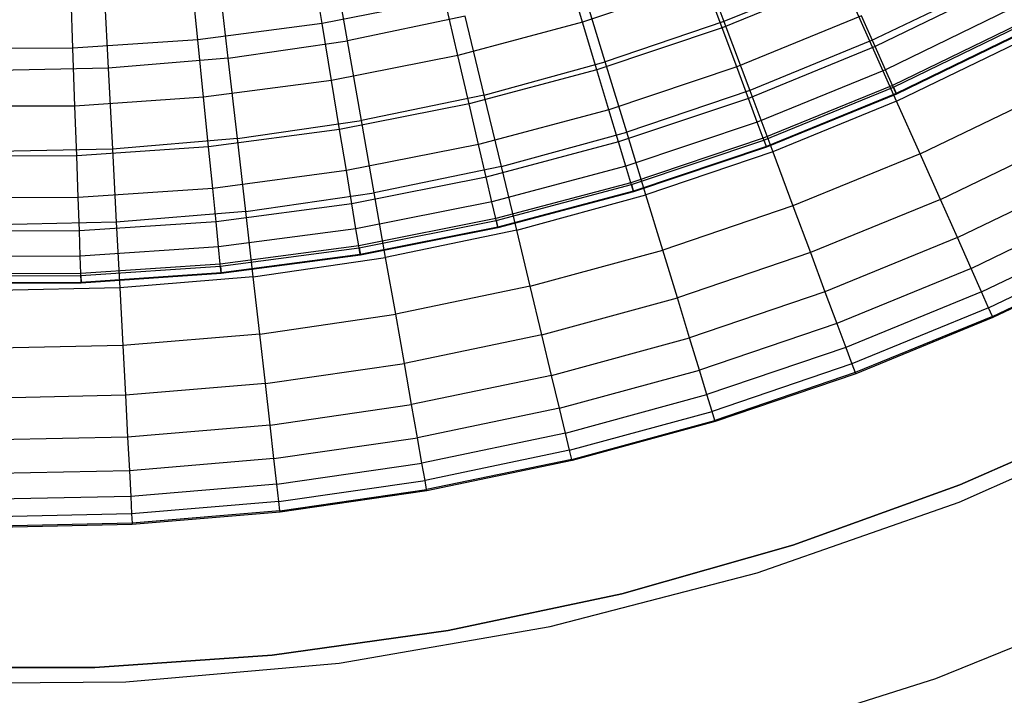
# Model space of a CAD drawing. Extents: x -390 to 397, y -401 to 400.
# Tile 177 of 192: x -8.55 to -2.27, y -397.76 to -393.45. Entities that reach past the tile are written whole.
import ezdxf

# ---------------------------------------------------------------- set-up
doc = ezdxf.new("R2010")
doc.units = 0
doc.header["$LTSCALE"] = 25.4
doc.layers.get('0').update_dxf_attribs({"linetype": 'CONTINUOUS'})

# ---------------------------------------------------------------- blocks, each defined once
blk = doc.blocks.new('FOURTY_ROUND_VII_ZWIS_STL')
at = {"color": 0}
for p, q in [((-4.24, -392.9812, -974.1486), (-4.059, -393.4651, -975.5251)), ((-4.24, -392.9812, -974.1486), (-4.059, -393.4651, -975.5251)), ((-6.4592, -393.5866, -974.1486), (-6.5575, -393.0302, -972.7912)), ((-6.4592, -393.5866, -974.1486), (-6.5575, -393.0302, -972.7912)), ((-6.6204, -393.4761, -978.5822), (-6.6886, -393.0627, -977.1933)), ((-6.6204, -393.4761, -978.5822), (-6.6886, -393.0627, -977.1933)), ((-7.4116, -393.5808, -978.5822), (-7.4533, -393.1639, -977.1933)), ((-7.4116, -393.5808, -978.5822), (-7.4533, -393.1639, -977.1933)), ((-7.2189, -393.6971, -974.1486), (-7.2831, -393.1357, -972.7912)), ((-7.2189, -393.6971, -974.1486), (-7.2831, -393.1357, -972.7912)), ((-4.9601, -393.4686, -979.9853), (-5.0661, -393.1158, -978.5822)), ((-4.9601, -393.4686, -979.9853), (-5.0661, -393.1158, -978.5822)), ((-3.3193, -393.1625, -975.5251), (-4.059, -393.4651, -975.5251)), ((-3.3193, -393.1625, -975.5251), (-4.059, -393.4651, -975.5251)), ((-3.1291, -393.5897, -976.919), (-3.3193, -393.1625, -975.5251)), ((-3.1291, -393.5897, -976.919), (-3.3193, -393.1625, -975.5251)), ((-8.208, -393.6346, -978.5822), (-8.2228, -393.2159, -977.1933)), ((-8.208, -393.6346, -978.5822), (-8.2228, -393.2159, -977.1933)), ((-8.0138, -393.1967, -972.7912), (-7.984, -393.761, -974.1486)), ((-8.0138, -393.1967, -972.7912), (-7.984, -393.761, -974.1486)), ((-4.8158, -393.7221, -975.5251), (-4.9669, -393.228, -974.1486)), ((-4.8158, -393.7221, -975.5251), (-4.9669, -393.228, -974.1486)), ((-4.1811, -393.207, -979.9853), (-4.9601, -393.4686, -979.9853)), ((-4.1811, -393.207, -979.9853), (-4.9601, -393.4686, -979.9853)), ((-4.0705, -393.5044, -981.4009), (-4.1811, -393.207, -979.9853)), ((-4.0705, -393.5044, -981.4009), (-4.1811, -393.207, -979.9853)), ((-3.2911, -393.1857, -981.4009), (-4.0705, -393.5044, -981.4009)), ((-3.2911, -393.1857, -981.4009), (-4.0705, -393.5044, -981.4009)), ((-3.1291, -393.5897, -976.919), (-2.3835, -393.2302, -976.919)), ((-3.1291, -393.5897, -976.919), (-2.3835, -393.2302, -976.919)), ((-2.3103, -393.2423, -984.2618), (-3.0955, -393.6236, -984.2618)), ((-2.3103, -393.2423, -984.2618), (-3.0955, -393.6236, -984.2618)), ((-5.8375, -393.3209, -978.5822), (-6.6204, -393.4761, -978.5822)), ((-5.8375, -393.3209, -978.5822), (-6.6204, -393.4761, -978.5822)), ((-5.7543, -393.6797, -979.9853), (-5.8375, -393.3209, -978.5822)), ((-5.7543, -393.6797, -979.9853), (-5.8375, -393.3209, -978.5822)), ((-2.235, -393.3854, -985.7034), (-3.0295, -393.7713, -985.7034)), ((-2.235, -393.3854, -985.7034), (-3.0295, -393.7713, -985.7034)), ((-6.6204, -393.4761, -978.5822), (-7.4116, -393.5808, -978.5822)), ((-6.6204, -393.4761, -978.5822), (-7.4116, -393.5808, -978.5822)), ((-6.5604, -393.8394, -979.9853), (-6.6204, -393.4761, -978.5822)), ((-6.5604, -393.8394, -979.9853), (-6.6204, -393.4761, -978.5822)), ((-5.7076, -393.4301, -974.1486), (-6.4592, -393.5866, -974.1486)), ((-5.7076, -393.4301, -974.1486), (-6.4592, -393.5866, -974.1486)), ((-4.9601, -393.4686, -979.9853), (-5.7543, -393.6797, -979.9853)), ((-4.9601, -393.4686, -979.9853), (-5.7543, -393.6797, -979.9853)), ((-5.5869, -393.9325, -975.5251), (-5.7076, -393.4301, -974.1486)), ((-5.5869, -393.9325, -975.5251), (-5.7076, -393.4301, -974.1486)), ((-4.8689, -393.7724, -981.4009), (-4.9601, -393.4686, -979.9853)), ((-4.8689, -393.7724, -981.4009), (-4.9601, -393.4686, -979.9853)), ((-4.059, -393.4651, -975.5251), (-4.8158, -393.7221, -975.5251)), ((-4.059, -393.4651, -975.5251), (-4.8158, -393.7221, -975.5251)), ((-4.059, -393.4651, -975.5251), (-3.8952, -393.9032, -976.919)), ((-4.059, -393.4651, -975.5251), (-3.8952, -393.9032, -976.919)), ((-3.1827, -393.4283, -982.827), (-3.9779, -393.7534, -982.827)), ((-3.1827, -393.4283, -982.827), (-3.9779, -393.7534, -982.827)), ((-3.0955, -393.6236, -984.2618), (-3.1827, -393.4283, -982.827)), ((-3.0955, -393.6236, -984.2618), (-3.1827, -393.4283, -982.827)), ((-2.1841, -393.4822, -987.15), (-2.9849, -393.8712, -987.15)), ((-2.1841, -393.4822, -987.15), (-2.9849, -393.8712, -987.15)), ((-4.0705, -393.5044, -981.4009), (-4.8689, -393.7724, -981.4009)), ((-4.0705, -393.5044, -981.4009), (-4.8689, -393.7724, -981.4009)), ((-3.9779, -393.7534, -982.827), (-4.0705, -393.5044, -981.4009)), ((-3.9779, -393.7534, -982.827), (-4.0705, -393.5044, -981.4009)), ((-2.9796, -393.8831, -991.5), (-2.1781, -393.4937, -991.5)), ((-2.9796, -393.8831, -991.5), (-2.1781, -393.4937, -991.5)), ((-2.1576, -393.5326, -988.5995), (-2.9617, -393.9231, -988.5995)), ((-2.1576, -393.5326, -988.5995), (-2.9617, -393.9231, -988.5995)), ((-2.1556, -393.5364, -990.0501), (-2.9599, -393.9271, -990.0501)), ((-2.1556, -393.5364, -990.0501), (-2.9599, -393.9271, -990.0501)), ((-7.4116, -393.5808, -978.5822), (-8.208, -393.6346, -978.5822)), ((-7.4116, -393.5808, -978.5822), (-8.208, -393.6346, -978.5822)), ((-7.375, -393.9473, -979.9853), (-7.4116, -393.5808, -978.5822)), ((-7.375, -393.9473, -979.9853), (-7.4116, -393.5808, -978.5822)), ((-7.2189, -393.6971, -974.1486), (-6.4592, -393.5866, -974.1486)), ((-7.2189, -393.6971, -974.1486), (-6.4592, -393.5866, -974.1486)), ((-6.3693, -394.0954, -975.5251), (-6.4592, -393.5866, -974.1486)), ((-6.3693, -394.0954, -975.5251), (-6.4592, -393.5866, -974.1486)), ((-3.1291, -393.5897, -976.919), (-3.8952, -393.9032, -976.919)), ((-3.1291, -393.5897, -976.919), (-3.8952, -393.9032, -976.919)), ((-2.9591, -393.9717, -978.3286), (-3.1291, -393.5897, -976.919)), ((-2.9591, -393.9717, -978.3286), (-3.1291, -393.5897, -976.919)), ((-2.9591, -393.9717, -978.3286), (-2.1905, -393.601, -978.3286)), ((-2.9591, -393.9717, -978.3286), (-2.1905, -393.601, -978.3286)), ((-8.208, -393.6346, -978.5822), (-9.0061, -393.6372, -978.5822)), ((-8.208, -393.6346, -978.5822), (-9.0061, -393.6372, -978.5822)), ((-8.1949, -394.0027, -979.9853), (-8.208, -393.6346, -978.5822)), ((-8.1949, -394.0027, -979.9853), (-8.208, -393.6346, -978.5822)), ((-3.0955, -393.6236, -984.2618), (-3.9034, -393.9539, -984.2618)), ((-3.0955, -393.6236, -984.2618), (-3.9034, -393.9539, -984.2618)), ((-3.0295, -393.7713, -985.7034), (-3.0955, -393.6236, -984.2618)), ((-3.0295, -393.7713, -985.7034), (-3.0955, -393.6236, -984.2618)), ((-7.2189, -393.6971, -974.1486), (-7.984, -393.761, -974.1486)), ((-7.2189, -393.6971, -974.1486), (-7.984, -393.761, -974.1486)), ((-7.1602, -394.2104, -975.5251), (-7.2189, -393.6971, -974.1486)), ((-7.1602, -394.2104, -975.5251), (-7.2189, -393.6971, -974.1486)), ((-5.7543, -393.6797, -979.9853), (-6.5604, -393.8394, -979.9853)), ((-5.7543, -393.6797, -979.9853), (-6.5604, -393.8394, -979.9853)), ((-5.6827, -393.9887, -981.4009), (-5.7543, -393.6797, -979.9853)), ((-5.6827, -393.9887, -981.4009), (-5.7543, -393.6797, -979.9853)), ((-5.5869, -393.9325, -975.5251), (-4.8158, -393.7221, -975.5251)), ((-5.5869, -393.9325, -975.5251), (-4.8158, -393.7221, -975.5251)), ((-4.679, -394.1693, -976.919), (-4.8158, -393.7221, -975.5251)), ((-4.679, -394.1693, -976.919), (-4.8158, -393.7221, -975.5251)), ((-7.984, -393.761, -974.1486), (-8.7515, -393.7781, -974.1486)), ((-7.984, -393.761, -974.1486), (-8.7515, -393.7781, -974.1486)), ((-7.984, -393.761, -974.1486), (-7.9567, -394.2769, -975.5251)), ((-7.984, -393.761, -974.1486), (-7.9567, -394.2769, -975.5251)), ((-4.8689, -393.7724, -981.4009), (-5.6827, -393.9887, -981.4009)), ((-4.8689, -393.7724, -981.4009), (-5.6827, -393.9887, -981.4009)), ((-4.7924, -394.0269, -982.827), (-4.8689, -393.7724, -981.4009)), ((-4.7924, -394.0269, -982.827), (-4.8689, -393.7724, -981.4009)), ((-3.9779, -393.7534, -982.827), (-4.7924, -394.0269, -982.827)), ((-3.9779, -393.7534, -982.827), (-4.7924, -394.0269, -982.827)), ((-3.9034, -393.9539, -984.2618), (-3.9779, -393.7534, -982.827)), ((-3.9034, -393.9539, -984.2618), (-3.9779, -393.7534, -982.827)), ((-3.0295, -393.7713, -985.7034), (-3.847, -394.1055, -985.7034)), ((-3.0295, -393.7713, -985.7034), (-3.847, -394.1055, -985.7034)), ((-2.9849, -393.8712, -987.15), (-3.0295, -393.7713, -985.7034)), ((-2.9849, -393.8712, -987.15), (-3.0295, -393.7713, -985.7034)), ((-6.5604, -393.8394, -979.9853), (-7.375, -393.9473, -979.9853)), ((-6.5604, -393.8394, -979.9853), (-7.375, -393.9473, -979.9853)), ((-6.5087, -394.1524, -981.4009), (-6.5604, -393.8394, -979.9853)), ((-6.5087, -394.1524, -981.4009), (-6.5604, -393.8394, -979.9853)), ((-3.8952, -393.9032, -976.919), (-4.679, -394.1693, -976.919)), ((-3.8952, -393.9032, -976.919), (-4.679, -394.1693, -976.919)), ((-3.8952, -393.9032, -976.919), (-3.7488, -394.2948, -978.3286)), ((-3.8952, -393.9032, -976.919), (-3.7488, -394.2948, -978.3286)), ((-2.9849, -393.8712, -987.15), (-3.8089, -394.208, -987.15)), ((-2.9849, -393.8712, -987.15), (-3.8089, -394.208, -987.15)), ((-3.8044, -394.2202, -991.5), (-2.9796, -393.8831, -991.5)), ((-3.8044, -394.2202, -991.5), (-2.9796, -393.8831, -991.5)), ((-2.9617, -393.9231, -988.5995), (-2.9849, -393.8712, -987.15)), ((-2.9617, -393.9231, -988.5995), (-2.9849, -393.8712, -987.15)), ((-2.9796, -393.8831, -991.5), (-2.9599, -393.9271, -990.0501)), ((-2.9796, -393.8831, -991.5), (-2.9599, -393.9271, -990.0501)), ((-7.375, -393.9473, -979.9853), (-8.1949, -394.0027, -979.9853)), ((-7.375, -393.9473, -979.9853), (-8.1949, -394.0027, -979.9853)), ((-7.3435, -394.2629, -981.4009), (-7.375, -393.9473, -979.9853)), ((-7.3435, -394.2629, -981.4009), (-7.375, -393.9473, -979.9853)), ((-5.5869, -393.9325, -975.5251), (-6.3693, -394.0954, -975.5251)), ((-5.5869, -393.9325, -975.5251), (-6.3693, -394.0954, -975.5251)), ((-5.4776, -394.3872, -976.919), (-5.5869, -393.9325, -975.5251)), ((-5.4776, -394.3872, -976.919), (-5.5869, -393.9325, -975.5251)), ((-3.9034, -393.9539, -984.2618), (-4.7309, -394.2317, -984.2618)), ((-3.9034, -393.9539, -984.2618), (-4.7309, -394.2317, -984.2618)), ((-3.847, -394.1055, -985.7034), (-3.9034, -393.9539, -984.2618)), ((-3.847, -394.1055, -985.7034), (-3.9034, -393.9539, -984.2618)), ((-2.9617, -393.9231, -988.5995), (-3.7891, -394.2614, -988.5995)), ((-2.9617, -393.9231, -988.5995), (-3.7891, -394.2614, -988.5995)), ((-2.9599, -393.9271, -990.0501), (-3.7876, -394.2654, -990.0501)), ((-2.9599, -393.9271, -990.0501), (-3.7876, -394.2654, -990.0501)), ((-2.9591, -393.9717, -978.3286), (-3.7488, -394.2948, -978.3286)), ((-2.9591, -393.9717, -978.3286), (-3.7488, -394.2948, -978.3286)), ((-2.9599, -393.9271, -990.0501), (-2.9617, -393.9231, -988.5995)), ((-2.9599, -393.9271, -990.0501), (-2.9617, -393.9231, -988.5995)), ((-2.8094, -394.3078, -979.7521), (-2.9591, -393.9717, -978.3286)), ((-2.8094, -394.3078, -979.7521), (-2.9591, -393.9717, -978.3286)), ((-2.8094, -394.3078, -979.7521), (-2.0206, -393.9275, -979.7521)), ((-2.8094, -394.3078, -979.7521), (-2.0206, -393.9275, -979.7521)), ((-8.1949, -394.0027, -979.9853), (-9.0167, -394.0054, -979.9853)), ((-8.1949, -394.0027, -979.9853), (-9.0167, -394.0054, -979.9853)), ((-8.1837, -394.3197, -981.4009), (-8.1949, -394.0027, -979.9853)), ((-8.1837, -394.3197, -981.4009), (-8.1949, -394.0027, -979.9853)), ((-5.6827, -393.9887, -981.4009), (-6.5087, -394.1524, -981.4009)), ((-5.6827, -393.9887, -981.4009), (-6.5087, -394.1524, -981.4009)), ((-5.6227, -394.2476, -982.827), (-5.6827, -393.9887, -981.4009)), ((-5.6227, -394.2476, -982.827), (-5.6827, -393.9887, -981.4009)), ((-4.7924, -394.0269, -982.827), (-5.6227, -394.2476, -982.827)), ((-4.7924, -394.0269, -982.827), (-5.6227, -394.2476, -982.827)), ((-4.7309, -394.2317, -984.2618), (-4.7924, -394.0269, -982.827)), ((-4.7309, -394.2317, -984.2618), (-4.7924, -394.0269, -982.827)), ((-7.1602, -394.2104, -975.5251), (-6.3693, -394.0954, -975.5251)), ((-7.1602, -394.2104, -975.5251), (-6.3693, -394.0954, -975.5251)), ((-6.288, -394.5559, -976.919), (-6.3693, -394.0954, -975.5251)), ((-6.288, -394.5559, -976.919), (-6.3693, -394.0954, -975.5251)), ((-3.847, -394.1055, -985.7034), (-4.6843, -394.3866, -985.7034)), ((-3.847, -394.1055, -985.7034), (-4.6843, -394.3866, -985.7034)), ((-3.8089, -394.208, -987.15), (-3.847, -394.1055, -985.7034)), ((-3.8089, -394.208, -987.15), (-3.847, -394.1055, -985.7034)), ((-6.5087, -394.1524, -981.4009), (-7.3435, -394.2629, -981.4009)), ((-6.5087, -394.1524, -981.4009), (-7.3435, -394.2629, -981.4009)), ((-6.4654, -394.4146, -982.827), (-6.5087, -394.1524, -981.4009)), ((-6.4654, -394.4146, -982.827), (-6.5087, -394.1524, -981.4009)), ((-5.4776, -394.3872, -976.919), (-4.679, -394.1693, -976.919)), ((-5.4776, -394.3872, -976.919), (-4.679, -394.1693, -976.919)), ((-4.5567, -394.5691, -978.3286), (-4.679, -394.1693, -976.919)), ((-4.5567, -394.5691, -978.3286), (-4.679, -394.1693, -976.919)), ((-7.1602, -394.2104, -975.5251), (-7.9567, -394.2769, -975.5251)), ((-7.1602, -394.2104, -975.5251), (-7.9567, -394.2769, -975.5251)), ((-7.1071, -394.675, -976.919), (-7.1602, -394.2104, -975.5251)), ((-7.1071, -394.675, -976.919), (-7.1602, -394.2104, -975.5251)), ((-4.7309, -394.2317, -984.2618), (-5.5744, -394.4559, -984.2618)), ((-4.7309, -394.2317, -984.2618), (-5.5744, -394.4559, -984.2618)), ((-4.6843, -394.3866, -985.7034), (-4.7309, -394.2317, -984.2618)), ((-4.6843, -394.3866, -985.7034), (-4.7309, -394.2317, -984.2618)), ((-3.8089, -394.208, -987.15), (-4.6528, -394.4914, -987.15)), ((-3.8089, -394.208, -987.15), (-4.6528, -394.4914, -987.15)), ((-4.6491, -394.5038, -991.5), (-3.8044, -394.2202, -991.5)), ((-4.6491, -394.5038, -991.5), (-3.8044, -394.2202, -991.5)), ((-3.7891, -394.2614, -988.5995), (-3.8089, -394.208, -987.15)), ((-3.7891, -394.2614, -988.5995), (-3.8089, -394.208, -987.15)), ((-3.8044, -394.2202, -991.5), (-3.7876, -394.2654, -990.0501)), ((-3.8044, -394.2202, -991.5), (-3.7876, -394.2654, -990.0501)), ((-2.6803, -394.5978, -981.1876), (-1.8741, -394.209, -981.1876)), ((-2.6803, -394.5978, -981.1876), (-1.8741, -394.209, -981.1876)), ((-7.9567, -394.2769, -975.5251), (-8.7557, -394.2947, -975.5251)), ((-7.9567, -394.2769, -975.5251), (-8.7557, -394.2947, -975.5251)), ((-7.3435, -394.2629, -981.4009), (-8.1837, -394.3197, -981.4009)), ((-7.3435, -394.2629, -981.4009), (-8.1837, -394.3197, -981.4009)), ((-7.9567, -394.2769, -975.5251), (-7.932, -394.7439, -976.919)), ((-7.9567, -394.2769, -975.5251), (-7.932, -394.7439, -976.919)), ((-7.3171, -394.5273, -982.827), (-7.3435, -394.2629, -981.4009)), ((-7.3171, -394.5273, -982.827), (-7.3435, -394.2629, -981.4009)), ((-5.6227, -394.2476, -982.827), (-6.4654, -394.4146, -982.827)), ((-5.6227, -394.2476, -982.827), (-6.4654, -394.4146, -982.827)), ((-5.5744, -394.4559, -984.2618), (-5.6227, -394.2476, -982.827)), ((-5.5744, -394.4559, -984.2618), (-5.6227, -394.2476, -982.827)), ((-3.7891, -394.2614, -988.5995), (-4.6365, -394.5459, -988.5995)), ((-3.7891, -394.2614, -988.5995), (-4.6365, -394.5459, -988.5995)), ((-3.7876, -394.2654, -990.0501), (-4.6352, -394.55, -990.0501)), ((-3.7876, -394.2654, -990.0501), (-4.6352, -394.55, -990.0501)), ((-3.7488, -394.2948, -978.3286), (-4.5567, -394.5691, -978.3286)), ((-3.7488, -394.2948, -978.3286), (-4.5567, -394.5691, -978.3286)), ((-3.7876, -394.2654, -990.0501), (-3.7891, -394.2614, -988.5995)), ((-3.7876, -394.2654, -990.0501), (-3.7891, -394.2614, -988.5995)), ((-3.7488, -394.2948, -978.3286), (-3.6199, -394.6394, -979.7521)), ((-3.7488, -394.2948, -978.3286), (-3.6199, -394.6394, -979.7521)), ((-8.1837, -394.3197, -981.4009), (-9.0258, -394.3225, -981.4009)), ((-8.1837, -394.3197, -981.4009), (-9.0258, -394.3225, -981.4009)), ((-8.1743, -394.5853, -982.827), (-8.1837, -394.3197, -981.4009)), ((-8.1743, -394.5853, -982.827), (-8.1837, -394.3197, -981.4009)), ((-2.8094, -394.3078, -979.7521), (-3.6199, -394.6394, -979.7521)), ((-2.8094, -394.3078, -979.7521), (-3.6199, -394.6394, -979.7521)), ((-2.6803, -394.5978, -981.1876), (-2.8094, -394.3078, -979.7521)), ((-2.6803, -394.5978, -981.1876), (-2.8094, -394.3078, -979.7521)), ((-6.4654, -394.4146, -982.827), (-7.3171, -394.5273, -982.827)), ((-6.4654, -394.4146, -982.827), (-7.3171, -394.5273, -982.827)), ((-6.4306, -394.6256, -984.2618), (-6.4654, -394.4146, -982.827)), ((-6.4306, -394.6256, -984.2618), (-6.4654, -394.4146, -982.827)), ((-5.4776, -394.3872, -976.919), (-6.288, -394.5559, -976.919)), ((-5.4776, -394.3872, -976.919), (-6.288, -394.5559, -976.919)), ((-4.6843, -394.3866, -985.7034), (-5.5379, -394.6135, -985.7034)), ((-4.6843, -394.3866, -985.7034), (-5.5379, -394.6135, -985.7034)), ((-5.3799, -394.7937, -978.3286), (-5.4776, -394.3872, -976.919)), ((-5.3799, -394.7937, -978.3286), (-5.4776, -394.3872, -976.919)), ((-4.6528, -394.4914, -987.15), (-4.6843, -394.3866, -985.7034)), ((-4.6528, -394.4914, -987.15), (-4.6843, -394.3866, -985.7034)), ((-5.5744, -394.4559, -984.2618), (-6.4306, -394.6256, -984.2618)), ((-5.5744, -394.4559, -984.2618), (-6.4306, -394.6256, -984.2618)), ((-5.5379, -394.6135, -985.7034), (-5.5744, -394.4559, -984.2618)), ((-5.5379, -394.6135, -985.7034), (-5.5744, -394.4559, -984.2618)), ((-2.5719, -394.8412, -982.6336), (-1.7511, -394.4454, -982.6336)), ((-2.5719, -394.8412, -982.6336), (-1.7511, -394.4454, -982.6336)), ((-7.3171, -394.5273, -982.827), (-8.1743, -394.5853, -982.827)), ((-7.3171, -394.5273, -982.827), (-8.1743, -394.5853, -982.827)), ((-7.2959, -394.7401, -984.2618), (-7.3171, -394.5273, -982.827)), ((-7.2959, -394.7401, -984.2618), (-7.3171, -394.5273, -982.827)), ((-4.6528, -394.4914, -987.15), (-5.5132, -394.7201, -987.15)), ((-4.6528, -394.4914, -987.15), (-5.5132, -394.7201, -987.15)), ((-5.5102, -394.7327, -991.5), (-4.6491, -394.5038, -991.5)), ((-5.5102, -394.7327, -991.5), (-4.6491, -394.5038, -991.5)), ((-4.6365, -394.5459, -988.5995), (-5.5003, -394.7755, -988.5995)), ((-4.6365, -394.5459, -988.5995), (-5.5003, -394.7755, -988.5995)), ((-4.6352, -394.55, -990.0501), (-5.4994, -394.7797, -990.0501)), ((-4.6352, -394.55, -990.0501), (-5.4994, -394.7797, -990.0501)), ((-4.6365, -394.5459, -988.5995), (-4.6528, -394.4914, -987.15)), ((-4.6365, -394.5459, -988.5995), (-4.6528, -394.4914, -987.15)), ((-4.6491, -394.5038, -991.5), (-4.6352, -394.55, -990.0501)), ((-4.6491, -394.5038, -991.5), (-4.6352, -394.55, -990.0501)), ((-4.6352, -394.55, -990.0501), (-4.6365, -394.5459, -988.5995)), ((-4.6352, -394.55, -990.0501), (-4.6365, -394.5459, -988.5995)), ((-8.1743, -394.5853, -982.827), (-9.0334, -394.5881, -982.827)), ((-8.1743, -394.5853, -982.827), (-9.0334, -394.5881, -982.827)), ((-8.1667, -394.799, -984.2618), (-8.1743, -394.5853, -982.827)), ((-8.1667, -394.799, -984.2618), (-8.1743, -394.5853, -982.827)), ((-7.1071, -394.675, -976.919), (-6.288, -394.5559, -976.919)), ((-7.1071, -394.675, -976.919), (-6.288, -394.5559, -976.919)), ((-6.2152, -394.9677, -978.3286), (-6.288, -394.5559, -976.919)), ((-6.2152, -394.9677, -978.3286), (-6.288, -394.5559, -976.919)), ((-5.3799, -394.7937, -978.3286), (-4.5567, -394.5691, -978.3286)), ((-5.3799, -394.7937, -978.3286), (-4.5567, -394.5691, -978.3286)), ((-4.4491, -394.921, -979.7521), (-4.5567, -394.5691, -978.3286)), ((-4.4491, -394.921, -979.7521), (-4.5567, -394.5691, -978.3286)), ((-2.6803, -394.5978, -981.1876), (-3.5087, -394.9367, -981.1876)), ((-2.6803, -394.5978, -981.1876), (-3.5087, -394.9367, -981.1876)), ((-2.5719, -394.8412, -982.6336), (-2.6803, -394.5978, -981.1876)), ((-2.5719, -394.8412, -982.6336), (-2.6803, -394.5978, -981.1876)), ((-7.1071, -394.675, -976.919), (-7.932, -394.7439, -976.919)), ((-7.1071, -394.675, -976.919), (-7.932, -394.7439, -976.919)), ((-6.4306, -394.6256, -984.2618), (-7.2959, -394.7401, -984.2618)), ((-6.4306, -394.6256, -984.2618), (-7.2959, -394.7401, -984.2618)), ((-7.0596, -395.0904, -978.3286), (-7.1071, -394.675, -976.919)), ((-7.0596, -395.0904, -978.3286), (-7.1071, -394.675, -976.919)), ((-6.4042, -394.7852, -985.7034), (-6.4306, -394.6256, -984.2618)), ((-6.4042, -394.7852, -985.7034), (-6.4306, -394.6256, -984.2618)), ((-5.5379, -394.6135, -985.7034), (-6.4042, -394.7852, -985.7034)), ((-5.5379, -394.6135, -985.7034), (-6.4042, -394.7852, -985.7034)), ((-5.5132, -394.7201, -987.15), (-5.5379, -394.6135, -985.7034)), ((-5.5132, -394.7201, -987.15), (-5.5379, -394.6135, -985.7034)), ((-3.6199, -394.6394, -979.7521), (-4.4491, -394.921, -979.7521)), ((-3.6199, -394.6394, -979.7521), (-4.4491, -394.921, -979.7521)), ((-3.6199, -394.6394, -979.7521), (-3.5087, -394.9367, -981.1876)), ((-3.6199, -394.6394, -979.7521), (-3.5087, -394.9367, -981.1876)), ((-2.4844, -395.0378, -984.088), (-1.6518, -394.6363, -984.088)), ((-2.4844, -395.0378, -984.088), (-1.6518, -394.6363, -984.088)), ((-5.5132, -394.7201, -987.15), (-6.3864, -394.8932, -987.15)), ((-5.5132, -394.7201, -987.15), (-6.3864, -394.8932, -987.15)), ((-6.3843, -394.906, -991.5), (-5.5102, -394.7327, -991.5)), ((-6.3843, -394.906, -991.5), (-5.5102, -394.7327, -991.5)), ((-5.5003, -394.7755, -988.5995), (-5.5132, -394.7201, -987.15)), ((-5.5003, -394.7755, -988.5995), (-5.5132, -394.7201, -987.15)), ((-5.5102, -394.7327, -991.5), (-5.4994, -394.7797, -990.0501)), ((-5.5102, -394.7327, -991.5), (-5.4994, -394.7797, -990.0501)), ((-8.1667, -394.799, -984.2618), (-9.0396, -394.8019, -984.2618)), ((-8.1667, -394.799, -984.2618), (-9.0396, -394.8019, -984.2618)), ((-7.932, -394.7439, -976.919), (-8.7596, -394.7624, -976.919)), ((-7.932, -394.7439, -976.919), (-8.7596, -394.7624, -976.919)), ((-7.2959, -394.7401, -984.2618), (-8.1667, -394.799, -984.2618)), ((-7.2959, -394.7401, -984.2618), (-8.1667, -394.799, -984.2618)), ((-8.161, -394.9606, -985.7034), (-8.1667, -394.799, -984.2618)), ((-8.161, -394.9606, -985.7034), (-8.1667, -394.799, -984.2618)), ((-7.932, -394.7439, -976.919), (-7.9099, -395.1614, -978.3286)), ((-7.932, -394.7439, -976.919), (-7.9099, -395.1614, -978.3286)), ((-7.2798, -394.9011, -985.7034), (-7.2959, -394.7401, -984.2618)), ((-7.2798, -394.9011, -985.7034), (-7.2959, -394.7401, -984.2618)), ((-6.4042, -394.7852, -985.7034), (-7.2798, -394.9011, -985.7034)), ((-6.4042, -394.7852, -985.7034), (-7.2798, -394.9011, -985.7034)), ((-6.3864, -394.8932, -987.15), (-6.4042, -394.7852, -985.7034)), ((-6.3864, -394.8932, -987.15), (-6.4042, -394.7852, -985.7034)), ((-5.5003, -394.7755, -988.5995), (-6.3771, -394.9493, -988.5995)), ((-5.5003, -394.7755, -988.5995), (-6.3771, -394.9493, -988.5995)), ((-5.4994, -394.7797, -990.0501), (-6.3764, -394.9536, -990.0501)), ((-5.4994, -394.7797, -990.0501), (-6.3764, -394.9536, -990.0501)), ((-5.3799, -394.7937, -978.3286), (-6.2152, -394.9677, -978.3286)), ((-5.3799, -394.7937, -978.3286), (-6.2152, -394.9677, -978.3286)), ((-5.4994, -394.7797, -990.0501), (-5.5003, -394.7755, -988.5995)), ((-5.4994, -394.7797, -990.0501), (-5.5003, -394.7755, -988.5995)), ((-5.2939, -395.1515, -979.7521), (-5.3799, -394.7937, -978.3286)), ((-5.2939, -395.1515, -979.7521), (-5.3799, -394.7937, -978.3286)), ((-2.4179, -395.1873, -985.5491), (-1.5762, -394.7814, -985.5491)), ((-2.4179, -395.1873, -985.5491), (-1.5762, -394.7814, -985.5491)), ((-2.5719, -394.8412, -982.6336), (-3.4154, -395.1863, -982.6336)), ((-2.5719, -394.8412, -982.6336), (-3.4154, -395.1863, -982.6336)), ((-2.4844, -395.0378, -984.088), (-2.5719, -394.8412, -982.6336)), ((-2.4844, -395.0378, -984.088), (-2.5719, -394.8412, -982.6336)), ((-7.2798, -394.9011, -985.7034), (-8.161, -394.9606, -985.7034)), ((-7.2798, -394.9011, -985.7034), (-8.161, -394.9606, -985.7034)), ((-7.2689, -395.0099, -987.15), (-7.2798, -394.9011, -985.7034)), ((-7.2689, -395.0099, -987.15), (-7.2798, -394.9011, -985.7034)), ((-6.3864, -394.8932, -987.15), (-7.2689, -395.0099, -987.15)), ((-6.3864, -394.8932, -987.15), (-7.2689, -395.0099, -987.15)), ((-7.2676, -395.0229, -991.5), (-6.3843, -394.906, -991.5)), ((-7.2676, -395.0229, -991.5), (-6.3843, -394.906, -991.5)), ((-6.3771, -394.9493, -988.5995), (-6.3864, -394.8932, -987.15)), ((-6.3771, -394.9493, -988.5995), (-6.3864, -394.8932, -987.15)), ((-6.3843, -394.906, -991.5), (-6.3764, -394.9536, -990.0501)), ((-6.3843, -394.906, -991.5), (-6.3764, -394.9536, -990.0501)), ((-5.2939, -395.1515, -979.7521), (-4.4491, -394.921, -979.7521)), ((-5.2939, -395.1515, -979.7521), (-4.4491, -394.921, -979.7521)), ((-4.3563, -395.2245, -981.1876), (-4.4491, -394.921, -979.7521)), ((-4.3563, -395.2245, -981.1876), (-4.4491, -394.921, -979.7521)), ((-2.3724, -395.2895, -987.0152), (-1.5246, -394.8806, -987.0152)), ((-2.3724, -395.2895, -987.0152), (-1.5246, -394.8806, -987.0152)), ((-8.161, -394.9606, -985.7034), (-9.0442, -394.9636, -985.7034)), ((-8.161, -394.9606, -985.7034), (-9.0442, -394.9636, -985.7034)), ((-8.1571, -395.0699, -987.15), (-8.161, -394.9606, -985.7034)), ((-8.1571, -395.0699, -987.15), (-8.161, -394.9606, -985.7034)), ((-6.3771, -394.9493, -988.5995), (-7.2633, -395.0666, -988.5995)), ((-6.3771, -394.9493, -988.5995), (-7.2633, -395.0666, -988.5995)), ((-6.3764, -394.9536, -990.0501), (-7.2629, -395.0709, -990.0501)), ((-6.3764, -394.9536, -990.0501), (-7.2629, -395.0709, -990.0501)), ((-7.0596, -395.0904, -978.3286), (-6.2152, -394.9677, -978.3286)), ((-7.0596, -395.0904, -978.3286), (-6.2152, -394.9677, -978.3286)), ((-6.3764, -394.9536, -990.0501), (-6.3771, -394.9493, -988.5995)), ((-6.3764, -394.9536, -990.0501), (-6.3771, -394.9493, -988.5995)), ((-6.1512, -395.33, -979.7521), (-6.2152, -394.9677, -978.3286)), ((-6.1512, -395.33, -979.7521), (-6.2152, -394.9677, -978.3286)), ((-3.5087, -394.9367, -981.1876), (-4.3563, -395.2245, -981.1876)), ((-3.5087, -394.9367, -981.1876), (-4.3563, -395.2245, -981.1876)), ((-3.5087, -394.9367, -981.1876), (-3.4154, -395.1863, -982.6336)), ((-3.5087, -394.9367, -981.1876), (-3.4154, -395.1863, -982.6336)), ((-2.348, -395.3442, -988.4842), (-1.4969, -394.9338, -988.4842)), ((-2.348, -395.3442, -988.4842), (-1.4969, -394.9338, -988.4842)), ((-1.4932, -394.9409, -989.9545), (-2.3448, -395.3515, -989.9545)), ((-1.4932, -394.9409, -989.9545), (-2.3448, -395.3515, -989.9545)), ((-7.2689, -395.0099, -987.15), (-8.1571, -395.0699, -987.15)), ((-7.2689, -395.0099, -987.15), (-8.1571, -395.0699, -987.15)), ((-8.1567, -395.0829, -991.5), (-7.2676, -395.0229, -991.5)), ((-8.1567, -395.0829, -991.5), (-7.2676, -395.0229, -991.5)), ((-7.2633, -395.0666, -988.5995), (-7.2689, -395.0099, -987.15)), ((-7.2633, -395.0666, -988.5995), (-7.2689, -395.0099, -987.15)), ((-7.2676, -395.0229, -991.5), (-7.2629, -395.0709, -990.0501)), ((-7.2676, -395.0229, -991.5), (-7.2629, -395.0709, -990.0501)), ((-2.4844, -395.0378, -984.088), (-3.34, -395.3879, -984.088)), ((-2.4844, -395.0378, -984.088), (-3.34, -395.3879, -984.088)), ((-2.4179, -395.1873, -985.5491), (-2.4844, -395.0378, -984.088)), ((-2.4179, -395.1873, -985.5491), (-2.4844, -395.0378, -984.088)), ((-9.0477, -395.0859, -991.5), (-8.1567, -395.0829, -991.5)), ((-9.0477, -395.0859, -991.5), (-8.1567, -395.0829, -991.5)), ((-8.1571, -395.0699, -987.15), (-9.0474, -395.0729, -987.15)), ((-8.1571, -395.0699, -987.15), (-9.0474, -395.0729, -987.15)), ((-8.1551, -395.1268, -988.5995), (-8.1571, -395.0699, -987.15)), ((-8.1551, -395.1268, -988.5995), (-8.1571, -395.0699, -987.15)), ((-8.1567, -395.0829, -991.5), (-8.155, -395.1312, -990.0501)), ((-8.1567, -395.0829, -991.5), (-8.155, -395.1312, -990.0501)), ((-7.2633, -395.0666, -988.5995), (-8.1551, -395.1268, -988.5995)), ((-7.2633, -395.0666, -988.5995), (-8.1551, -395.1268, -988.5995)), ((-7.2629, -395.0709, -990.0501), (-8.155, -395.1312, -990.0501)), ((-7.2629, -395.0709, -990.0501), (-8.155, -395.1312, -990.0501)), ((-7.0596, -395.0904, -978.3286), (-7.9099, -395.1614, -978.3286)), ((-7.0596, -395.0904, -978.3286), (-7.9099, -395.1614, -978.3286)), ((-7.2629, -395.0709, -990.0501), (-7.2633, -395.0666, -988.5995)), ((-7.2629, -395.0709, -990.0501), (-7.2633, -395.0666, -988.5995)), ((-7.0178, -395.456, -979.7521), (-7.0596, -395.0904, -978.3286)), ((-7.0178, -395.456, -979.7521), (-7.0596, -395.0904, -978.3286)), ((-8.155, -395.1312, -990.0501), (-9.0491, -395.1342, -990.0501)), ((-8.155, -395.1312, -990.0501), (-9.0491, -395.1342, -990.0501)), ((-8.1551, -395.1268, -988.5995), (-9.049, -395.1298, -988.5995)), ((-8.1551, -395.1268, -988.5995), (-9.049, -395.1298, -988.5995)), ((-7.9099, -395.1614, -978.3286), (-8.763, -395.1805, -978.3286)), ((-7.9099, -395.1614, -978.3286), (-8.763, -395.1805, -978.3286)), ((-8.155, -395.1312, -990.0501), (-8.1551, -395.1268, -988.5995)), ((-8.155, -395.1312, -990.0501), (-8.1551, -395.1268, -988.5995)), ((-7.9099, -395.1614, -978.3286), (-7.8905, -395.5289, -979.7521)), ((-7.9099, -395.1614, -978.3286), (-7.8905, -395.5289, -979.7521)), ((-5.2939, -395.1515, -979.7521), (-6.1512, -395.33, -979.7521)), ((-5.2939, -395.1515, -979.7521), (-6.1512, -395.33, -979.7521)), ((-5.2198, -395.4601, -981.1876), (-5.2939, -395.1515, -979.7521)), ((-5.2198, -395.4601, -981.1876), (-5.2939, -395.1515, -979.7521)), ((-5.2198, -395.4601, -981.1876), (-4.3563, -395.2245, -981.1876)), ((-5.2198, -395.4601, -981.1876), (-4.3563, -395.2245, -981.1876)), ((-4.2783, -395.4793, -982.6336), (-4.3563, -395.2245, -981.1876)), ((-4.2783, -395.4793, -982.6336), (-4.3563, -395.2245, -981.1876)), ((-3.4154, -395.1863, -982.6336), (-4.2783, -395.4793, -982.6336)), ((-3.4154, -395.1863, -982.6336), (-4.2783, -395.4793, -982.6336)), ((-3.4154, -395.1863, -982.6336), (-3.34, -395.3879, -984.088)), ((-3.4154, -395.1863, -982.6336), (-3.34, -395.3879, -984.088)), ((-2.4179, -395.1873, -985.5491), (-3.2827, -395.5411, -985.5491)), ((-2.4179, -395.1873, -985.5491), (-3.2827, -395.5411, -985.5491)), ((-2.3724, -395.2895, -987.0152), (-2.4179, -395.1873, -985.5491)), ((-2.3724, -395.2895, -987.0152), (-2.4179, -395.1873, -985.5491)), ((-2.3724, -395.2895, -987.0152), (-3.2435, -395.6459, -987.0152)), ((-2.3724, -395.2895, -987.0152), (-3.2435, -395.6459, -987.0152)), ((-2.348, -395.3442, -988.4842), (-2.3724, -395.2895, -987.0152)), ((-2.348, -395.3442, -988.4842), (-2.3724, -395.2895, -987.0152)), ((-7.0178, -395.456, -979.7521), (-6.1512, -395.33, -979.7521)), ((-7.0178, -395.456, -979.7521), (-6.1512, -395.33, -979.7521)), ((-6.096, -395.6426, -981.1876), (-6.1512, -395.33, -979.7521)), ((-6.096, -395.6426, -981.1876), (-6.1512, -395.33, -979.7521)), ((-2.348, -395.3442, -988.4842), (-3.2226, -395.702, -988.4842)), ((-2.348, -395.3442, -988.4842), (-3.2226, -395.702, -988.4842)), ((-2.3448, -395.3515, -989.9545), (-3.2198, -395.7095, -989.9545)), ((-2.3448, -395.3515, -989.9545), (-3.2198, -395.7095, -989.9545)), ((-2.3448, -395.3515, -989.9545), (-2.348, -395.3442, -988.4842)), ((-2.3448, -395.3515, -989.9545), (-2.348, -395.3442, -988.4842)), ((-3.34, -395.3879, -984.088), (-4.2154, -395.6851, -984.088)), ((-3.34, -395.3879, -984.088), (-4.2154, -395.6851, -984.088)), ((-3.34, -395.3879, -984.088), (-3.2827, -395.5411, -985.5491)), ((-3.34, -395.3879, -984.088), (-3.2827, -395.5411, -985.5491)), ((-7.0178, -395.456, -979.7521), (-7.8905, -395.5289, -979.7521)), ((-7.0178, -395.456, -979.7521), (-7.8905, -395.5289, -979.7521)), ((-6.9818, -395.7714, -981.1876), (-7.0178, -395.456, -979.7521)), ((-6.9818, -395.7714, -981.1876), (-7.0178, -395.456, -979.7521)), ((-5.2198, -395.4601, -981.1876), (-6.096, -395.6426, -981.1876)), ((-5.2198, -395.4601, -981.1876), (-6.096, -395.6426, -981.1876)), ((-5.1575, -395.7192, -982.6336), (-5.2198, -395.4601, -981.1876)), ((-5.1575, -395.7192, -982.6336), (-5.2198, -395.4601, -981.1876)), ((-5.1575, -395.7192, -982.6336), (-4.2783, -395.4793, -982.6336)), ((-5.1575, -395.7192, -982.6336), (-4.2783, -395.4793, -982.6336)), ((-4.2154, -395.6851, -984.088), (-4.2783, -395.4793, -982.6336)), ((-4.2154, -395.6851, -984.088), (-4.2783, -395.4793, -982.6336)), ((-7.8905, -395.5289, -979.7521), (-8.766, -395.5484, -979.7521)), ((-7.8905, -395.5289, -979.7521), (-8.766, -395.5484, -979.7521)), ((-7.8905, -395.5289, -979.7521), (-7.8737, -395.8459, -981.1876)), ((-7.8905, -395.5289, -979.7521), (-7.8737, -395.8459, -981.1876)), ((-3.2827, -395.5411, -985.5491), (-4.1675, -395.8416, -985.5491)), ((-3.2827, -395.5411, -985.5491), (-4.1675, -395.8416, -985.5491)), ((-3.2827, -395.5411, -985.5491), (-3.2435, -395.6459, -987.0152)), ((-3.2827, -395.5411, -985.5491), (-3.2435, -395.6459, -987.0152)), ((-6.9818, -395.7714, -981.1876), (-6.096, -395.6426, -981.1876)), ((-6.9818, -395.7714, -981.1876), (-6.096, -395.6426, -981.1876)), ((-6.0497, -395.905, -982.6336), (-6.096, -395.6426, -981.1876)), ((-6.0497, -395.905, -982.6336), (-6.096, -395.6426, -981.1876)), ((-3.2435, -395.6459, -987.0152), (-4.1348, -395.9485, -987.0152)), ((-3.2435, -395.6459, -987.0152), (-4.1348, -395.9485, -987.0152)), ((-3.2435, -395.6459, -987.0152), (-3.2226, -395.702, -988.4842)), ((-3.2435, -395.6459, -987.0152), (-3.2226, -395.702, -988.4842)), ((-5.1575, -395.7192, -982.6336), (-6.0497, -395.905, -982.6336)), ((-5.1575, -395.7192, -982.6336), (-6.0497, -395.905, -982.6336)), ((-5.1072, -395.9284, -984.088), (-5.1575, -395.7192, -982.6336)), ((-5.1072, -395.9284, -984.088), (-5.1575, -395.7192, -982.6336)), ((-5.1072, -395.9284, -984.088), (-4.2154, -395.6851, -984.088)), ((-5.1072, -395.9284, -984.088), (-4.2154, -395.6851, -984.088)), ((-4.1675, -395.8416, -985.5491), (-4.2154, -395.6851, -984.088)), ((-4.1675, -395.8416, -985.5491), (-4.2154, -395.6851, -984.088)), ((-3.2226, -395.702, -988.4842), (-4.1173, -396.0059, -988.4842)), ((-3.2226, -395.702, -988.4842), (-4.1173, -396.0059, -988.4842)), ((-3.2198, -395.7095, -989.9545), (-4.1149, -396.0135, -989.9545)), ((-3.2198, -395.7095, -989.9545), (-4.1149, -396.0135, -989.9545)), ((-3.2226, -395.702, -988.4842), (-3.2198, -395.7095, -989.9545)), ((-3.2226, -395.702, -988.4842), (-3.2198, -395.7095, -989.9545)), ((-6.9818, -395.7714, -981.1876), (-7.8737, -395.8459, -981.1876)), ((-6.9818, -395.7714, -981.1876), (-7.8737, -395.8459, -981.1876)), ((-6.9515, -396.0361, -982.6336), (-6.9818, -395.7714, -981.1876)), ((-6.9515, -396.0361, -982.6336), (-6.9818, -395.7714, -981.1876)), ((-7.8737, -395.8459, -981.1876), (-8.7686, -395.8658, -981.1876)), ((-7.8737, -395.8459, -981.1876), (-8.7686, -395.8658, -981.1876)), ((-7.8737, -395.8459, -981.1876), (-7.8597, -396.112, -982.6336)), ((-7.8737, -395.8459, -981.1876), (-7.8597, -396.112, -982.6336)), ((-5.069, -396.0875, -985.5491), (-4.1675, -395.8416, -985.5491)), ((-5.069, -396.0875, -985.5491), (-4.1675, -395.8416, -985.5491)), ((-4.1348, -395.9485, -987.0152), (-4.1675, -395.8416, -985.5491)), ((-4.1348, -395.9485, -987.0152), (-4.1675, -395.8416, -985.5491)), ((-6.9515, -396.0361, -982.6336), (-6.0497, -395.905, -982.6336)), ((-6.9515, -396.0361, -982.6336), (-6.0497, -395.905, -982.6336)), ((-6.0122, -396.1169, -984.088), (-6.0497, -395.905, -982.6336)), ((-6.0122, -396.1169, -984.088), (-6.0497, -395.905, -982.6336)), ((-5.1072, -395.9284, -984.088), (-6.0122, -396.1169, -984.088)), ((-5.1072, -395.9284, -984.088), (-6.0122, -396.1169, -984.088)), ((-5.069, -396.0875, -985.5491), (-5.1072, -395.9284, -984.088)), ((-5.069, -396.0875, -985.5491), (-5.1072, -395.9284, -984.088)), ((-5.0429, -396.1963, -987.0152), (-4.1348, -395.9485, -987.0152)), ((-5.0429, -396.1963, -987.0152), (-4.1348, -395.9485, -987.0152)), ((-4.1173, -396.0059, -988.4842), (-4.1348, -395.9485, -987.0152)), ((-4.1173, -396.0059, -988.4842), (-4.1348, -395.9485, -987.0152)), ((-2.5606, -396.5271, -992), (-1.315, -395.972, -992)), ((-2.5606, -396.5271, -992), (-1.315, -395.972, -992)), ((-2.5606, -396.5271, -991.5), (-1.315, -395.972, -991.5)), ((-2.5606, -396.5271, -991.5), (-1.315, -395.972, -991.5)), ((-1.52, -395.961, -991.75), (-2.5559, -396.4176, -991.75)), ((-2.5559, -396.4176, -992), (-1.52, -395.961, -992)), ((-1.52, -395.961, -991.75), (-2.5559, -396.4176, -991.75)), ((-2.5559, -396.4176, -992), (-1.52, -395.961, -992)), ((-6.9515, -396.0361, -982.6336), (-7.8597, -396.112, -982.6336)), ((-6.9515, -396.0361, -982.6336), (-7.8597, -396.112, -982.6336)), ((-6.9271, -396.2499, -984.088), (-6.9515, -396.0361, -982.6336)), ((-6.9271, -396.2499, -984.088), (-6.9515, -396.0361, -982.6336)), ((-5.0289, -396.2545, -988.4842), (-4.1173, -396.0059, -988.4842)), ((-5.0289, -396.2545, -988.4842), (-4.1173, -396.0059, -988.4842)), ((-4.1149, -396.0135, -989.9545), (-5.027, -396.2623, -989.9545)), ((-4.1149, -396.0135, -989.9545), (-5.027, -396.2623, -989.9545)), ((-4.1149, -396.0135, -989.9545), (-4.1173, -396.0059, -988.4842)), ((-4.1149, -396.0135, -989.9545), (-4.1173, -396.0059, -988.4842)), ((-7.8597, -396.112, -982.6336), (-8.7707, -396.1323, -982.6336)), ((-7.8597, -396.112, -982.6336), (-8.7707, -396.1323, -982.6336)), ((-7.8597, -396.112, -982.6336), (-7.8483, -396.3268, -984.088)), ((-7.8597, -396.112, -982.6336), (-7.8483, -396.3268, -984.088)), ((-6.9271, -396.2499, -984.088), (-6.0122, -396.1169, -984.088)), ((-6.9271, -396.2499, -984.088), (-6.0122, -396.1169, -984.088)), ((-5.9838, -396.278, -985.5491), (-6.0122, -396.1169, -984.088)), ((-5.9838, -396.278, -985.5491), (-6.0122, -396.1169, -984.088)), ((-5.069, -396.0875, -985.5491), (-5.9838, -396.278, -985.5491)), ((-5.069, -396.0875, -985.5491), (-5.9838, -396.278, -985.5491)), ((-5.0429, -396.1963, -987.0152), (-5.069, -396.0875, -985.5491)), ((-5.0429, -396.1963, -987.0152), (-5.069, -396.0875, -985.5491)), ((-5.0429, -396.1963, -987.0152), (-5.9643, -396.3882, -987.0152)), ((-5.0429, -396.1963, -987.0152), (-5.9643, -396.3882, -987.0152)), ((-5.0289, -396.2545, -988.4842), (-5.0429, -396.1963, -987.0152)), ((-5.0289, -396.2545, -988.4842), (-5.0429, -396.1963, -987.0152)), ((-6.9271, -396.2499, -984.088), (-7.8483, -396.3268, -984.088)), ((-6.9271, -396.2499, -984.088), (-7.8483, -396.3268, -984.088)), ((-6.9085, -396.4124, -985.5491), (-6.9271, -396.2499, -984.088)), ((-6.9085, -396.4124, -985.5491), (-6.9271, -396.2499, -984.088)), ((-6.9085, -396.4124, -985.5491), (-5.9838, -396.278, -985.5491)), ((-6.9085, -396.4124, -985.5491), (-5.9838, -396.278, -985.5491)), ((-5.9643, -396.3882, -987.0152), (-5.9838, -396.278, -985.5491)), ((-5.9643, -396.3882, -987.0152), (-5.9838, -396.278, -985.5491)), ((-5.0289, -396.2545, -988.4842), (-5.9539, -396.4472, -988.4842)), ((-5.0289, -396.2545, -988.4842), (-5.9539, -396.4472, -988.4842)), ((-5.027, -396.2623, -989.9545), (-5.9525, -396.455, -989.9545)), ((-5.027, -396.2623, -989.9545), (-5.9525, -396.455, -989.9545)), ((-5.027, -396.2623, -989.9545), (-5.0289, -396.2545, -988.4842)), ((-5.027, -396.2623, -989.9545), (-5.0289, -396.2545, -988.4842)), ((-7.8483, -396.3268, -984.088), (-8.7725, -396.3475, -984.088)), ((-7.8483, -396.3268, -984.088), (-8.7725, -396.3475, -984.088)), ((-7.8483, -396.3268, -984.088), (-7.8397, -396.4902, -985.5491)), ((-7.8483, -396.3268, -984.088), (-7.8397, -396.4902, -985.5491)), ((-6.9085, -396.4124, -985.5491), (-7.8397, -396.4902, -985.5491)), ((-6.9085, -396.4124, -985.5491), (-7.8397, -396.4902, -985.5491)), ((-6.8958, -396.5236, -987.0152), (-6.9085, -396.4124, -985.5491)), ((-6.8958, -396.5236, -987.0152), (-6.9085, -396.4124, -985.5491)), ((-6.8958, -396.5236, -987.0152), (-5.9643, -396.3882, -987.0152)), ((-6.8958, -396.5236, -987.0152), (-5.9643, -396.3882, -987.0152)), ((-5.9539, -396.4472, -988.4842), (-5.9643, -396.3882, -987.0152)), ((-5.9539, -396.4472, -988.4842), (-5.9643, -396.3882, -987.0152)), ((-2.5559, -396.4176, -991.75), (-3.6209, -396.8016, -991.75)), ((-3.6209, -396.8016, -992), (-2.5559, -396.4176, -992)), ((-2.5559, -396.4176, -991.75), (-3.6209, -396.8016, -991.75)), ((-3.6209, -396.8016, -992), (-2.5559, -396.4176, -992)), ((-2.5559, -396.4176, -991.75), (-2.5559, -396.4176, -992)), ((-2.5559, -396.4176, -991.75), (-2.5559, -396.4176, -992)), ((-7.8397, -396.4902, -985.5491), (-8.7738, -396.5111, -985.5491)), ((-7.8397, -396.4902, -985.5491), (-8.7738, -396.5111, -985.5491)), ((-7.8397, -396.4902, -985.5491), (-7.8338, -396.6019, -987.0152)), ((-7.8397, -396.4902, -985.5491), (-7.8338, -396.6019, -987.0152)), ((-6.889, -396.5831, -988.4842), (-5.9539, -396.4472, -988.4842)), ((-6.889, -396.5831, -988.4842), (-5.9539, -396.4472, -988.4842)), ((-5.9525, -396.455, -989.9545), (-6.8881, -396.591, -989.9545)), ((-5.9525, -396.455, -989.9545), (-6.8881, -396.591, -989.9545)), ((-5.9525, -396.455, -989.9545), (-5.9539, -396.4472, -988.4842)), ((-5.9525, -396.455, -989.9545), (-5.9539, -396.4472, -988.4842)), ((-6.8958, -396.5236, -987.0152), (-7.8338, -396.6019, -987.0152)), ((-6.8958, -396.5236, -987.0152), (-7.8338, -396.6019, -987.0152)), ((-6.889, -396.5831, -988.4842), (-6.8958, -396.5236, -987.0152)), ((-6.889, -396.5831, -988.4842), (-6.8958, -396.5236, -987.0152)), ((-3.8478, -396.9774, -992), (-2.5606, -396.5271, -992)), ((-3.8478, -396.9774, -992), (-2.5606, -396.5271, -992)), ((-3.8478, -396.9774, -991.5), (-2.5606, -396.5271, -991.5)), ((-3.8478, -396.9774, -991.5), (-2.5606, -396.5271, -991.5)), ((-2.5606, -396.5271, -992), (-2.5606, -396.5271, -991.5)), ((-2.5606, -396.5271, -992), (-2.5606, -396.5271, -991.5)), ((-7.8338, -396.6019, -987.0152), (-8.7748, -396.6229, -987.0152)), ((-7.8338, -396.6019, -987.0152), (-8.7748, -396.6229, -987.0152)), ((-7.8338, -396.6019, -987.0152), (-7.8306, -396.6618, -988.4842)), ((-7.8338, -396.6019, -987.0152), (-7.8306, -396.6618, -988.4842)), ((-6.889, -396.5831, -988.4842), (-7.8306, -396.6618, -988.4842)), ((-6.889, -396.5831, -988.4842), (-7.8306, -396.6618, -988.4842)), ((-6.8881, -396.591, -989.9545), (-7.8302, -396.6697, -989.9545)), ((-6.8881, -396.591, -989.9545), (-7.8302, -396.6697, -989.9545)), ((-6.8881, -396.591, -989.9545), (-6.889, -396.5831, -988.4842)), ((-6.8881, -396.591, -989.9545), (-6.889, -396.5831, -988.4842)), ((-7.8302, -396.6697, -989.9545), (-8.7753, -396.6908, -989.9545)), ((-7.8302, -396.6697, -989.9545), (-8.7753, -396.6908, -989.9545)), ((-7.8306, -396.6618, -988.4842), (-8.7752, -396.6829, -988.4842)), ((-7.8306, -396.6618, -988.4842), (-8.7752, -396.6829, -988.4842)), ((-7.8306, -396.6618, -988.4842), (-7.8302, -396.6697, -989.9545)), ((-7.8306, -396.6618, -988.4842), (-7.8302, -396.6697, -989.9545)), ((-3.6209, -396.8016, -991.75), (-4.7099, -397.1113, -991.75)), ((-4.7099, -397.1113, -992), (-3.6209, -396.8016, -992)), ((-3.6209, -396.8016, -991.75), (-4.7099, -397.1113, -991.75)), ((-4.7099, -397.1113, -992), (-3.6209, -396.8016, -992)), ((-3.6209, -396.8016, -991.75), (-3.6209, -396.8016, -992)), ((-3.6209, -396.8016, -991.75), (-3.6209, -396.8016, -992)), ((-5.1678, -397.32, -992), (-3.8478, -396.9774, -992)), ((-5.1678, -397.32, -992), (-3.8478, -396.9774, -992)), ((-5.1678, -397.32, -991.5), (-3.8478, -396.9774, -991.5)), ((-5.1678, -397.32, -991.5), (-3.8478, -396.9774, -991.5)), ((-3.8478, -396.9774, -992), (-3.8478, -396.9774, -991.5)), ((-3.8478, -396.9774, -992), (-3.8478, -396.9774, -991.5)), ((-4.7099, -397.1113, -991.75), (-5.8176, -397.3451, -991.75)), ((-5.8176, -397.3451, -992), (-4.7099, -397.1113, -992)), ((-4.7099, -397.1113, -991.75), (-5.8176, -397.3451, -991.75)), ((-5.8176, -397.3451, -992), (-4.7099, -397.1113, -992)), ((-4.7099, -397.1113, -991.75), (-4.7099, -397.1113, -992)), ((-4.7099, -397.1113, -991.75), (-4.7099, -397.1113, -992)), ((-1.4066, -397.1225, -992), (-2.712, -397.6536, -992)), ((-1.4066, -397.1225, -989.9545), (-2.712, -397.6536, -989.9545)), ((-1.4066, -397.1225, -992), (-2.712, -397.6536, -992)), ((-1.4066, -397.1225, -989.9545), (-2.712, -397.6536, -989.9545)), ((-5.8176, -397.3451, -991.75), (-6.9388, -397.502, -991.75)), ((-6.9388, -397.502, -992), (-5.8176, -397.3451, -992)), ((-5.8176, -397.3451, -991.75), (-6.9388, -397.502, -991.75)), ((-6.9388, -397.502, -992), (-5.8176, -397.3451, -992)), ((-6.5116, -397.5524, -992), (-5.1678, -397.32, -992)), ((-6.5116, -397.5524, -992), (-5.1678, -397.32, -992)), ((-6.5116, -397.5524, -991.5), (-5.1678, -397.32, -991.5)), ((-6.5116, -397.5524, -991.5), (-5.1678, -397.32, -991.5)), ((-5.8176, -397.3451, -991.75), (-5.8176, -397.3451, -992)), ((-5.8176, -397.3451, -991.75), (-5.8176, -397.3451, -992)), ((-5.1678, -397.32, -992), (-5.1678, -397.32, -991.5)), ((-5.1678, -397.32, -992), (-5.1678, -397.32, -991.5)), ((-6.9388, -397.502, -991.75), (-8.0682, -397.5811, -991.75)), ((-8.0682, -397.5811, -992), (-6.9388, -397.502, -992)), ((-6.9388, -397.502, -991.75), (-8.0682, -397.5811, -991.75)), ((-8.0682, -397.5811, -992), (-6.9388, -397.502, -992)), ((-7.8699, -397.673, -992), (-6.5116, -397.5524, -992)), ((-7.8699, -397.673, -992), (-6.5116, -397.5524, -992)), ((-7.8699, -397.673, -991.5), (-6.5116, -397.5524, -991.5)), ((-7.8699, -397.673, -991.5), (-6.5116, -397.5524, -991.5)), ((-6.9388, -397.502, -991.75), (-6.9388, -397.502, -992)), ((-6.9388, -397.502, -991.75), (-6.9388, -397.502, -992)), ((-6.5116, -397.5524, -992), (-6.5116, -397.5524, -991.5)), ((-6.5116, -397.5524, -992), (-6.5116, -397.5524, -991.5)), ((-8.0682, -397.5811, -991.75), (-9.2003, -397.5821, -991.75)), ((-9.2003, -397.5821, -992), (-8.0682, -397.5811, -992)), ((-8.0682, -397.5811, -991.75), (-9.2003, -397.5821, -991.75)), ((-9.2003, -397.5821, -992), (-8.0682, -397.5811, -992)), ((-8.0682, -397.5811, -991.75), (-8.0682, -397.5811, -992)), ((-8.0682, -397.5811, -991.75), (-8.0682, -397.5811, -992)), ((-9.2336, -397.681, -992), (-7.8699, -397.673, -992)), ((-9.2336, -397.681, -992), (-7.8699, -397.673, -992)), ((-9.2336, -397.681, -991.5), (-7.8699, -397.673, -991.5)), ((-9.2336, -397.681, -991.5), (-7.8699, -397.673, -991.5)), ((-7.8699, -397.673, -992), (-7.8699, -397.673, -991.5)), ((-7.8699, -397.673, -992), (-7.8699, -397.673, -991.5)), ((-2.712, -397.6536, -992), (-4.0559, -398.0779, -992)), ((-2.712, -397.6536, -989.9545), (-4.0559, -398.0779, -989.9545)), ((-2.712, -397.6536, -992), (-4.0559, -398.0779, -992)), ((-2.712, -397.6536, -989.9545), (-4.0559, -398.0779, -989.9545)), ((-2.712, -397.6536, -989.9545), (-2.712, -397.6536, -992)), ((-2.712, -397.6536, -989.9545), (-2.712, -397.6536, -992))]:
    blk.add_line(p, q, dxfattribs=at)

msp = doc.modelspace()

# ---------------------------------------------------------------- block references
at = {"color": 250}
msp.add_blockref('FOURTY_ROUND_VII_ZWIS_STL', (0, 0), dxfattribs=at)

doc.saveas('drawing.dxf')
